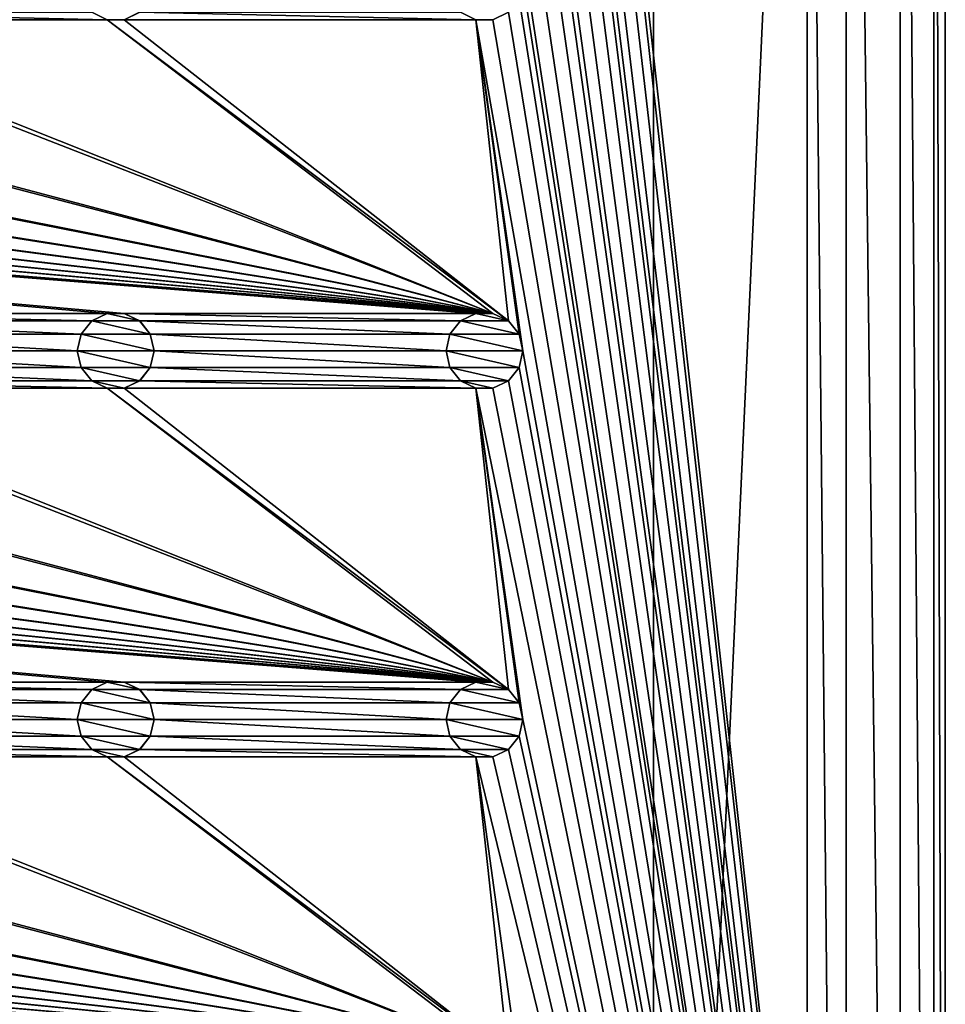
# Model space of a CAD drawing. Header units: metres. Extents: x -150 to 307, y -550 to 84.
# Tile 36 of 256: x 90 to 150, y -419 to -354. Entities that reach past the tile are written whole.
import ezdxf

# ---------------------------------------------------------------- set-up
doc = ezdxf.new("R2010")
doc.units = ezdxf.units.M
doc.layers.add('solid_26006363', color=7, linetype='CONTINUOUS')

msp = doc.modelspace()

# ---------------------------------------------------------------- linework, layer by layer
at = {"layer": 'solid_26006363'}
for points in [[(141, -291, 1203.174683), (143.555435, -543.55542, 1203.174683), (143.555435, -256.44458, 1203.174683)], [(147.053207, -538.996826, 1203.174683), (147.053207, -261.003174, 1203.174683), (143.555435, -256.44458, 1203.174683)], [(147.053207, -538.996826, 1203.174683), (143.555435, -256.44458, 1203.174683), (143.555435, -543.55542, 1203.174683)], [(149.250977, -533.690186, 1203.174683), (149.250977, -266.309784, 1203.174683), (147.053207, -261.003174, 1203.174683)], [(149.250977, -533.690186, 1203.174683), (147.053207, -261.003174, 1203.174683), (147.053207, -538.996826, 1203.174683)], [(150, -528, 1203.174683), (150, -272, 1203.174683), (149.250977, -266.309784, 1203.174683)], [(149.250977, -533.690186, 1203.174683), (150, -528, 1203.174683), (149.250977, -266.309784, 1203.174683)], [(122.5, -280, 1201.174683), (150, -272, 1201.174683), (150, -528, 1201.174683)], [(150, -528, 1203.174683), (150, -528, 1201.174683), (150, -272, 1201.174683)], [(150, -528, 1203.174683), (150, -272, 1201.174683), (150, -272, 1203.174683)], [(122.252586, -281.083038, 1201.174683), (122.5, -280, 1201.174683), (150, -528, 1201.174683)], [(121.557716, -281.954315, 1201.174683), (122.252586, -281.083038, 1201.174683), (150, -528, 1201.174683)], [(120.554741, -282.437469, 1201.174683), (121.557716, -281.954315, 1201.174683), (150, -528, 1201.174683)], [(122.5, -304, 1201.174683), (120.554741, -282.437469, 1201.174683), (150, -528, 1201.174683)], [(-131, -291, 1206.174683), (-10.275216, -388.140503, 1206.174683), (131, -291, 1206.174683)], [(131, -291, 1206.174683), (-10.275216, -388.140503, 1206.174683), (-6.515693, -385.724579, 1206.174683)], [(131, -291, 1206.174683), (-6.515693, -385.724579, 1206.174683), (-2.23084, -384.466614, 1206.174683)], [(131, -291, 1206.174683), (-2.23084, -384.466614, 1206.174683), (2.23084, -384.466614, 1206.174683)], [(131, -291, 1206.174683), (2.23084, -384.466614, 1206.174683), (6.515693, -385.724579, 1206.174683)], [(131, -291, 1206.174683), (6.515693, -385.724579, 1206.174683), (10.275216, -388.140503, 1206.174683)], [(131, -291, 1206.174683), (10.275216, -388.140503, 1206.174683), (13.202059, -391.518341, 1206.174683)], [(131, -291, 1206.174683), (13.202059, -408.481659, 1206.174683), (10.275216, -411.859497, 1206.174683)], [(131, -509, 1206.174683), (131, -291, 1206.174683), (10.275216, -411.859497, 1206.174683)], [(131, -291, 1206.174683), (13.202059, -391.518341, 1206.174683), (15.057774, -395.582275, 1206.174683)], [(131, -291, 1206.174683), (15.057774, -404.417725, 1206.174683), (13.202059, -408.481659, 1206.174683)], [(131, -291, 1206.174683), (15.057774, -395.582275, 1206.174683), (15.692883, -400, 1206.174683)], [(131, -291, 1206.174683), (15.692883, -400, 1206.174683), (15.057774, -404.417725, 1206.174683)], [(141, -291, 1203.174683), (131, -291, 1206.174683), (131, -509, 1206.174683)], [(141, -291, 1203.174683), (131, -509, 1206.174683), (141, -509, 1203.174683)], [(141, -291, 1203.174683), (141, -509, 1203.174683), (143.555435, -543.55542, 1203.174683)], [(122.252586, -305.083038, 1201.174683), (122.5, -304, 1201.174683), (150, -528, 1201.174683)], [(121.557716, -305.954315, 1201.174683), (122.252586, -305.083038, 1201.174683), (150, -528, 1201.174683)], [(120.554741, -306.437469, 1201.174683), (121.557716, -305.954315, 1201.174683), (150, -528, 1201.174683)], [(122.5, -328, 1201.174683), (120.554741, -306.437469, 1201.174683), (150, -528, 1201.174683)], [(122.252586, -329.083038, 1201.174683), (122.5, -328, 1201.174683), (150, -528, 1201.174683)], [(121.557716, -329.954315, 1201.174683), (122.252586, -329.083038, 1201.174683), (150, -528, 1201.174683)], [(120.554741, -330.437469, 1201.174683), (121.557716, -329.954315, 1201.174683), (150, -528, 1201.174683)], [(119.445259, -330.437469, 1201.174683), (120.554741, -330.437469, 1201.174683), (150, -528, 1201.174683)], [(122.5, -352, 1201.174683), (119.445259, -330.437469, 1201.174683), (150, -528, 1201.174683)], [(122.252586, -353.083038, 1201.174683), (122.5, -352, 1201.174683), (150, -528, 1201.174683)], [(121.557716, -353.954315, 1201.174683), (122.252586, -353.083038, 1201.174683), (150, -528, 1201.174683)], [(120.554741, -373.562531, 1201.174683), (-120.554741, -354.437469, 1201.174683), (-119.445259, -354.437469, 1201.174683)], [(95.445259, -373.562531, 1201.174683), (72.554741, -373.562531, 1201.174683), (-120.554741, -354.437469, 1201.174683)], [(96.554741, -373.562531, 1201.174683), (95.445259, -373.562531, 1201.174683), (-120.554741, -354.437469, 1201.174683)], [(119.445259, -373.562531, 1201.174683), (96.554741, -373.562531, 1201.174683), (-120.554741, -354.437469, 1201.174683)], [(120.554741, -373.562531, 1201.174683), (119.445259, -373.562531, 1201.174683), (-120.554741, -354.437469, 1201.174683)], [(120.554741, -373.562531, 1201.174683), (-119.445259, -354.437469, 1201.174683), (-96.554741, -354.437469, 1201.174683)], [(120.554741, -373.562531, 1201.174683), (-96.554741, -354.437469, 1201.174683), (-95.445259, -354.437469, 1201.174683)], [(120.554741, -373.562531, 1201.174683), (-95.445259, -354.437469, 1201.174683), (-72.554741, -354.437469, 1201.174683)], [(120.554741, -373.562531, 1201.174683), (-72.554741, -354.437469, 1201.174683), (-71.445259, -354.437469, 1201.174683)], [(120.554741, -373.562531, 1201.174683), (-71.445259, -354.437469, 1201.174683), (-48.554741, -354.437469, 1201.174683)], [(120.554741, -373.562531, 1201.174683), (-48.554741, -354.437469, 1201.174683), (-47.445259, -354.437469, 1201.174683)], [(120.554741, -373.562531, 1201.174683), (-47.445259, -354.437469, 1201.174683), (-24.554741, -354.437469, 1201.174683)], [(120.554741, -373.562531, 1201.174683), (-24.554741, -354.437469, 1201.174683), (-23.445259, -354.437469, 1201.174683)], [(120.554741, -373.562531, 1201.174683), (-23.445259, -354.437469, 1201.174683), (-0.554741, -354.437469, 1201.174683)], [(120.554741, -373.562531, 1201.174683), (-0.554741, -354.437469, 1201.174683), (0.554741, -354.437469, 1201.174683)], [(120.554741, -373.562531, 1201.174683), (0.554741, -354.437469, 1201.174683), (23.445259, -354.437469, 1201.174683)], [(120.554741, -373.562531, 1201.174683), (23.445259, -354.437469, 1201.174683), (24.554741, -354.437469, 1201.174683)], [(120.554741, -373.562531, 1201.174683), (24.554741, -354.437469, 1201.174683), (47.445259, -354.437469, 1201.174683)], [(120.554741, -373.562531, 1201.174683), (47.445259, -354.437469, 1201.174683), (48.554741, -354.437469, 1201.174683)], [(120.554741, -373.562531, 1201.174683), (48.554741, -354.437469, 1201.174683), (71.445259, -354.437469, 1201.174683)], [(120.554741, -373.562531, 1201.174683), (71.445259, -354.437469, 1201.174683), (72.554741, -354.437469, 1201.174683)], [(95.445259, -354.437469, 1201.174683), (72.554741, -354.437469, 1201.174683), (73.557716, -353.954315, 1201.174683)], [(120.554741, -373.562531, 1201.174683), (72.554741, -354.437469, 1201.174683), (95.445259, -354.437469, 1201.174683)], [(94.442284, -353.954315, 1201.174683), (95.445259, -354.437469, 1201.174683), (73.557716, -353.954315, 1201.174683)], [(95.443115, -354.435822, 1198.674683), (95.445259, -354.437469, 1201.174683), (94.442284, -353.954315, 1201.174683)], [(96.556885, -354.435822, 1198.674683), (95.445259, -354.437469, 1201.174683), (95.443115, -354.435822, 1198.674683)], [(96.556885, -354.435822, 1198.674683), (96.554741, -354.437469, 1201.174683), (95.445259, -354.437469, 1201.174683)], [(121.557716, -374.045685, 1201.174683), (95.445259, -354.437469, 1201.174683), (96.554741, -354.437469, 1201.174683)], [(121.557716, -374.045685, 1201.174683), (120.554741, -373.562531, 1201.174683), (95.445259, -354.437469, 1201.174683)], [(97.559898, -353.952484, 1198.674683), (97.557716, -353.954315, 1201.174683), (96.554741, -354.437469, 1201.174683)], [(97.559898, -353.952484, 1198.674683), (96.554741, -354.437469, 1201.174683), (96.556885, -354.435822, 1198.674683)], [(119.445259, -354.437469, 1201.174683), (96.554741, -354.437469, 1201.174683), (97.557716, -353.954315, 1201.174683)], [(121.557716, -374.045685, 1201.174683), (96.554741, -354.437469, 1201.174683), (119.445259, -354.437469, 1201.174683)], [(118.442284, -353.954315, 1201.174683), (119.445259, -354.437469, 1201.174683), (97.557716, -353.954315, 1201.174683)], [(119.443115, -354.435822, 1198.674683), (119.445259, -354.437469, 1201.174683), (118.442284, -353.954315, 1201.174683)], [(120.556885, -354.435822, 1198.674683), (119.445259, -354.437469, 1201.174683), (119.443115, -354.435822, 1198.674683)], [(120.556885, -354.435822, 1198.674683), (120.554741, -354.437469, 1201.174683), (119.445259, -354.437469, 1201.174683)], [(119.445259, -354.437469, 1201.174683), (120.554741, -354.437469, 1201.174683), (150, -528, 1201.174683)], [(122.5, -376, 1201.174683), (119.445259, -354.437469, 1201.174683), (150, -528, 1201.174683)], [(122.252586, -374.916962, 1201.174683), (119.445259, -354.437469, 1201.174683), (122.5, -376, 1201.174683)], [(122.252586, -374.916962, 1201.174683), (121.557716, -374.045685, 1201.174683), (119.445259, -354.437469, 1201.174683)], [(121.559898, -353.952484, 1198.674683), (121.557716, -353.954315, 1201.174683), (120.554741, -354.437469, 1201.174683)], [(121.559898, -353.952484, 1198.674683), (120.554741, -354.437469, 1201.174683), (120.556885, -354.435822, 1198.674683)], [(120.554741, -354.437469, 1201.174683), (121.557716, -353.954315, 1201.174683), (150, -528, 1201.174683)], [(94.442284, -374.045685, 1201.174683), (73.557716, -374.045685, 1201.174683), (72.554741, -373.562531, 1201.174683)], [(95.445259, -373.562531, 1201.174683), (94.442284, -374.045685, 1201.174683), (72.554741, -373.562531, 1201.174683)], [(94.440102, -374.047516, 1198.674683), (94.442284, -374.045685, 1201.174683), (95.445259, -373.562531, 1201.174683)], [(94.440102, -374.047516, 1198.674683), (95.445259, -373.562531, 1201.174683), (95.443115, -373.564178, 1198.674683)], [(94.440102, -374.047516, 1198.674683), (95.443115, -373.564178, 1198.674683), (97.559898, -374.047516, 1198.674683)], [(95.443115, -373.564178, 1198.674683), (95.445259, -373.562531, 1201.174683), (96.554741, -373.562531, 1201.174683)], [(95.443115, -373.564178, 1198.674683), (96.554741, -373.562531, 1201.174683), (96.556885, -373.564178, 1198.674683)], [(95.443115, -373.564178, 1198.674683), (96.556885, -373.564178, 1198.674683), (97.559898, -374.047516, 1198.674683)], [(118.442284, -374.045685, 1201.174683), (97.557716, -374.045685, 1201.174683), (96.554741, -373.562531, 1201.174683)], [(96.556885, -373.564178, 1198.674683), (96.554741, -373.562531, 1201.174683), (97.557716, -374.045685, 1201.174683)], [(119.445259, -373.562531, 1201.174683), (118.442284, -374.045685, 1201.174683), (96.554741, -373.562531, 1201.174683)], [(96.556885, -373.564178, 1198.674683), (97.557716, -374.045685, 1201.174683), (97.559898, -374.047516, 1198.674683)], [(118.440102, -374.047516, 1198.674683), (118.442284, -374.045685, 1201.174683), (119.445259, -373.562531, 1201.174683)], [(118.440102, -374.047516, 1198.674683), (119.445259, -373.562531, 1201.174683), (119.443115, -373.564178, 1198.674683)], [(118.440102, -374.047516, 1198.674683), (119.443115, -373.564178, 1198.674683), (121.559898, -374.047516, 1198.674683)], [(119.443115, -373.564178, 1198.674683), (119.445259, -373.562531, 1201.174683), (120.554741, -373.562531, 1201.174683)], [(119.443115, -373.564178, 1198.674683), (120.554741, -373.562531, 1201.174683), (120.556885, -373.564178, 1198.674683)], [(119.443115, -373.564178, 1198.674683), (120.556885, -373.564178, 1198.674683), (121.559898, -374.047516, 1198.674683)], [(120.556885, -373.564178, 1198.674683), (120.554741, -373.562531, 1201.174683), (121.557716, -374.045685, 1201.174683)], [(120.556885, -373.564178, 1198.674683), (121.557716, -374.045685, 1201.174683), (121.559898, -374.047516, 1198.674683)], [(93.747414, -374.916962, 1201.174683), (74.252586, -374.916962, 1201.174683), (73.557716, -374.045685, 1201.174683)], [(94.442284, -374.045685, 1201.174683), (93.747414, -374.916962, 1201.174683), (73.557716, -374.045685, 1201.174683)], [(93.74691, -374.917419, 1198.674683), (93.747414, -374.916962, 1201.174683), (94.442284, -374.045685, 1201.174683)], [(93.74691, -374.917419, 1198.674683), (94.442284, -374.045685, 1201.174683), (94.440102, -374.047516, 1198.674683)], [(93.74691, -374.917419, 1198.674683), (94.440102, -374.047516, 1198.674683), (98.25309, -374.917419, 1198.674683)], [(94.440102, -374.047516, 1198.674683), (97.559898, -374.047516, 1198.674683), (98.25309, -374.917419, 1198.674683)], [(117.747414, -374.916962, 1201.174683), (98.252586, -374.916962, 1201.174683), (97.557716, -374.045685, 1201.174683)], [(97.559898, -374.047516, 1198.674683), (97.557716, -374.045685, 1201.174683), (98.252586, -374.916962, 1201.174683)], [(118.442284, -374.045685, 1201.174683), (117.747414, -374.916962, 1201.174683), (97.557716, -374.045685, 1201.174683)], [(97.559898, -374.047516, 1198.674683), (98.252586, -374.916962, 1201.174683), (98.25309, -374.917419, 1198.674683)], [(117.74691, -374.917419, 1198.674683), (117.747414, -374.916962, 1201.174683), (118.442284, -374.045685, 1201.174683)], [(117.74691, -374.917419, 1198.674683), (118.442284, -374.045685, 1201.174683), (118.440102, -374.047516, 1198.674683)], [(117.74691, -374.917419, 1198.674683), (118.440102, -374.047516, 1198.674683), (122.25309, -374.917419, 1198.674683)], [(118.440102, -374.047516, 1198.674683), (121.559898, -374.047516, 1198.674683), (122.25309, -374.917419, 1198.674683)], [(121.559898, -374.047516, 1198.674683), (121.557716, -374.045685, 1201.174683), (122.252586, -374.916962, 1201.174683)], [(121.559898, -374.047516, 1198.674683), (122.252586, -374.916962, 1201.174683), (122.25309, -374.917419, 1198.674683)], [(93.5, -376, 1201.174683), (74.5, -376, 1201.174683), (74.252586, -374.916962, 1201.174683)], [(93.747414, -374.916962, 1201.174683), (93.5, -376, 1201.174683), (74.252586, -374.916962, 1201.174683)], [(93.5, -376, 1198.674683), (93.5, -376, 1201.174683), (93.747414, -374.916962, 1201.174683)], [(93.5, -376, 1198.674683), (93.747414, -374.916962, 1201.174683), (93.74691, -374.917419, 1198.674683)], [(93.5, -376, 1198.674683), (93.74691, -374.917419, 1198.674683), (98.5, -376, 1198.674683)], [(93.74691, -374.917419, 1198.674683), (98.25309, -374.917419, 1198.674683), (98.5, -376, 1198.674683)], [(117.5, -376, 1201.174683), (98.5, -376, 1201.174683), (98.252586, -374.916962, 1201.174683)], [(98.25309, -374.917419, 1198.674683), (98.252586, -374.916962, 1201.174683), (98.5, -376, 1201.174683)], [(117.747414, -374.916962, 1201.174683), (117.5, -376, 1201.174683), (98.252586, -374.916962, 1201.174683)], [(98.25309, -374.917419, 1198.674683), (98.5, -376, 1201.174683), (98.5, -376, 1198.674683)], [(117.5, -376, 1198.674683), (117.5, -376, 1201.174683), (117.747414, -374.916962, 1201.174683)], [(117.5, -376, 1198.674683), (117.747414, -374.916962, 1201.174683), (117.74691, -374.917419, 1198.674683)], [(117.5, -376, 1198.674683), (117.74691, -374.917419, 1198.674683), (122.5, -376, 1198.674683)], [(117.74691, -374.917419, 1198.674683), (122.25309, -374.917419, 1198.674683), (122.5, -376, 1198.674683)], [(122.25309, -374.917419, 1198.674683), (122.252586, -374.916962, 1201.174683), (122.5, -376, 1201.174683)], [(122.25309, -374.917419, 1198.674683), (122.5, -376, 1201.174683), (122.5, -376, 1198.674683)], [(93.747414, -377.083038, 1201.174683), (74.252586, -377.083038, 1201.174683), (74.5, -376, 1201.174683)], [(93.5, -376, 1201.174683), (93.747414, -377.083038, 1201.174683), (74.5, -376, 1201.174683)], [(93.74691, -377.082581, 1198.674683), (93.747414, -377.083038, 1201.174683), (93.5, -376, 1201.174683)], [(93.74691, -377.082581, 1198.674683), (93.5, -376, 1201.174683), (93.5, -376, 1198.674683)], [(98.25309, -377.082581, 1198.674683), (93.5, -376, 1198.674683), (98.5, -376, 1198.674683)], [(98.25309, -377.082581, 1198.674683), (93.74691, -377.082581, 1198.674683), (93.5, -376, 1198.674683)], [(117.747414, -377.083038, 1201.174683), (98.252586, -377.083038, 1201.174683), (98.5, -376, 1201.174683)], [(98.5, -376, 1198.674683), (98.5, -376, 1201.174683), (98.252586, -377.083038, 1201.174683)], [(98.25309, -377.082581, 1198.674683), (98.5, -376, 1198.674683), (98.252586, -377.083038, 1201.174683)], [(117.5, -376, 1201.174683), (117.747414, -377.083038, 1201.174683), (98.5, -376, 1201.174683)], [(117.74691, -377.082581, 1198.674683), (117.747414, -377.083038, 1201.174683), (117.5, -376, 1201.174683)], [(117.74691, -377.082581, 1198.674683), (117.5, -376, 1201.174683), (117.5, -376, 1198.674683)], [(122.25309, -377.082581, 1198.674683), (117.5, -376, 1198.674683), (122.5, -376, 1198.674683)], [(122.25309, -377.082581, 1198.674683), (117.74691, -377.082581, 1198.674683), (117.5, -376, 1198.674683)], [(122.252586, -377.083038, 1201.174683), (122.5, -376, 1201.174683), (150, -528, 1201.174683)], [(122.5, -376, 1198.674683), (122.5, -376, 1201.174683), (122.252586, -377.083038, 1201.174683)], [(122.25309, -377.082581, 1198.674683), (122.5, -376, 1198.674683), (122.252586, -377.083038, 1201.174683)], [(94.442284, -377.954315, 1201.174683), (73.557716, -377.954315, 1201.174683), (74.252586, -377.083038, 1201.174683)], [(93.747414, -377.083038, 1201.174683), (94.442284, -377.954315, 1201.174683), (74.252586, -377.083038, 1201.174683)], [(94.440102, -377.952484, 1198.674683), (93.747414, -377.083038, 1201.174683), (93.74691, -377.082581, 1198.674683)], [(97.559898, -377.952484, 1198.674683), (94.440102, -377.952484, 1198.674683), (93.74691, -377.082581, 1198.674683)], [(98.25309, -377.082581, 1198.674683), (97.559898, -377.952484, 1198.674683), (93.74691, -377.082581, 1198.674683)], [(94.440102, -377.952484, 1198.674683), (94.442284, -377.954315, 1201.174683), (93.747414, -377.083038, 1201.174683)], [(98.25309, -377.082581, 1198.674683), (98.252586, -377.083038, 1201.174683), (97.557716, -377.954315, 1201.174683)], [(98.25309, -377.082581, 1198.674683), (97.557716, -377.954315, 1201.174683), (97.559898, -377.952484, 1198.674683)], [(118.442284, -377.954315, 1201.174683), (97.557716, -377.954315, 1201.174683), (98.252586, -377.083038, 1201.174683)], [(117.747414, -377.083038, 1201.174683), (118.442284, -377.954315, 1201.174683), (98.252586, -377.083038, 1201.174683)], [(118.440102, -377.952484, 1198.674683), (117.747414, -377.083038, 1201.174683), (117.74691, -377.082581, 1198.674683)], [(121.559898, -377.952484, 1198.674683), (118.440102, -377.952484, 1198.674683), (117.74691, -377.082581, 1198.674683)], [(122.25309, -377.082581, 1198.674683), (121.559898, -377.952484, 1198.674683), (117.74691, -377.082581, 1198.674683)], [(118.440102, -377.952484, 1198.674683), (118.442284, -377.954315, 1201.174683), (117.747414, -377.083038, 1201.174683)], [(122.25309, -377.082581, 1198.674683), (122.252586, -377.083038, 1201.174683), (121.557716, -377.954315, 1201.174683)], [(122.25309, -377.082581, 1198.674683), (121.557716, -377.954315, 1201.174683), (121.559898, -377.952484, 1198.674683)], [(121.557716, -377.954315, 1201.174683), (122.252586, -377.083038, 1201.174683), (150, -528, 1201.174683)], [(95.445259, -378.437469, 1201.174683), (72.554741, -378.437469, 1201.174683), (73.557716, -377.954315, 1201.174683)], [(94.442284, -377.954315, 1201.174683), (95.445259, -378.437469, 1201.174683), (73.557716, -377.954315, 1201.174683)], [(95.443115, -378.435822, 1198.674683), (94.442284, -377.954315, 1201.174683), (94.440102, -377.952484, 1198.674683)], [(96.556885, -378.435822, 1198.674683), (95.443115, -378.435822, 1198.674683), (94.440102, -377.952484, 1198.674683)], [(97.559898, -377.952484, 1198.674683), (96.556885, -378.435822, 1198.674683), (94.440102, -377.952484, 1198.674683)], [(95.443115, -378.435822, 1198.674683), (95.445259, -378.437469, 1201.174683), (94.442284, -377.954315, 1201.174683)], [(97.559898, -377.952484, 1198.674683), (97.557716, -377.954315, 1201.174683), (96.554741, -378.437469, 1201.174683)], [(97.559898, -377.952484, 1198.674683), (96.554741, -378.437469, 1201.174683), (96.556885, -378.435822, 1198.674683)], [(119.445259, -378.437469, 1201.174683), (96.554741, -378.437469, 1201.174683), (97.557716, -377.954315, 1201.174683)], [(118.442284, -377.954315, 1201.174683), (119.445259, -378.437469, 1201.174683), (97.557716, -377.954315, 1201.174683)], [(119.443115, -378.435822, 1198.674683), (118.442284, -377.954315, 1201.174683), (118.440102, -377.952484, 1198.674683)], [(120.556885, -378.435822, 1198.674683), (119.443115, -378.435822, 1198.674683), (118.440102, -377.952484, 1198.674683)], [(121.559898, -377.952484, 1198.674683), (120.556885, -378.435822, 1198.674683), (118.440102, -377.952484, 1198.674683)], [(119.443115, -378.435822, 1198.674683), (119.445259, -378.437469, 1201.174683), (118.442284, -377.954315, 1201.174683)], [(121.559898, -377.952484, 1198.674683), (121.557716, -377.954315, 1201.174683), (120.554741, -378.437469, 1201.174683)], [(121.559898, -377.952484, 1198.674683), (120.554741, -378.437469, 1201.174683), (120.556885, -378.435822, 1198.674683)], [(120.554741, -378.437469, 1201.174683), (121.557716, -377.954315, 1201.174683), (150, -528, 1201.174683)], [(120.554741, -397.562531, 1201.174683), (-120.554741, -378.437469, 1201.174683), (-119.445259, -378.437469, 1201.174683)], [(95.445259, -397.562531, 1201.174683), (72.554741, -397.562531, 1201.174683), (-120.554741, -378.437469, 1201.174683)], [(96.554741, -397.562531, 1201.174683), (95.445259, -397.562531, 1201.174683), (-120.554741, -378.437469, 1201.174683)], [(119.445259, -397.562531, 1201.174683), (96.554741, -397.562531, 1201.174683), (-120.554741, -378.437469, 1201.174683)], [(120.554741, -397.562531, 1201.174683), (119.445259, -397.562531, 1201.174683), (-120.554741, -378.437469, 1201.174683)], [(120.554741, -397.562531, 1201.174683), (-119.445259, -378.437469, 1201.174683), (-96.554741, -378.437469, 1201.174683)], [(120.554741, -397.562531, 1201.174683), (-96.554741, -378.437469, 1201.174683), (-95.445259, -378.437469, 1201.174683)], [(120.554741, -397.562531, 1201.174683), (-95.445259, -378.437469, 1201.174683), (-72.554741, -378.437469, 1201.174683)], [(120.554741, -397.562531, 1201.174683), (-72.554741, -378.437469, 1201.174683), (-71.445259, -378.437469, 1201.174683)], [(120.554741, -397.562531, 1201.174683), (-71.445259, -378.437469, 1201.174683), (-48.554741, -378.437469, 1201.174683)], [(120.554741, -397.562531, 1201.174683), (-48.554741, -378.437469, 1201.174683), (-47.445259, -378.437469, 1201.174683)], [(120.554741, -397.562531, 1201.174683), (-47.445259, -378.437469, 1201.174683), (-24.554741, -378.437469, 1201.174683)], [(120.554741, -397.562531, 1201.174683), (-24.554741, -378.437469, 1201.174683), (-23.445259, -378.437469, 1201.174683)], [(120.554741, -397.562531, 1201.174683), (-23.445259, -378.437469, 1201.174683), (-0.554741, -378.437469, 1201.174683)], [(120.554741, -397.562531, 1201.174683), (-0.554741, -378.437469, 1201.174683), (0.554741, -378.437469, 1201.174683)], [(120.554741, -397.562531, 1201.174683), (0.554741, -378.437469, 1201.174683), (23.445259, -378.437469, 1201.174683)], [(120.554741, -397.562531, 1201.174683), (23.445259, -378.437469, 1201.174683), (24.554741, -378.437469, 1201.174683)], [(120.554741, -397.562531, 1201.174683), (24.554741, -378.437469, 1201.174683), (47.445259, -378.437469, 1201.174683)], [(120.554741, -397.562531, 1201.174683), (47.445259, -378.437469, 1201.174683), (48.554741, -378.437469, 1201.174683)], [(120.554741, -397.562531, 1201.174683), (48.554741, -378.437469, 1201.174683), (71.445259, -378.437469, 1201.174683)], [(120.554741, -397.562531, 1201.174683), (71.445259, -378.437469, 1201.174683), (72.554741, -378.437469, 1201.174683)], [(120.554741, -397.562531, 1201.174683), (72.554741, -378.437469, 1201.174683), (95.445259, -378.437469, 1201.174683)], [(96.556885, -378.435822, 1198.674683), (95.445259, -378.437469, 1201.174683), (95.443115, -378.435822, 1198.674683)], [(96.556885, -378.435822, 1198.674683), (96.554741, -378.437469, 1201.174683), (95.445259, -378.437469, 1201.174683)], [(121.557716, -398.045685, 1201.174683), (95.445259, -378.437469, 1201.174683), (96.554741, -378.437469, 1201.174683)], [(121.557716, -398.045685, 1201.174683), (120.554741, -397.562531, 1201.174683), (95.445259, -378.437469, 1201.174683)], [(121.557716, -398.045685, 1201.174683), (96.554741, -378.437469, 1201.174683), (119.445259, -378.437469, 1201.174683)], [(120.556885, -378.435822, 1198.674683), (119.445259, -378.437469, 1201.174683), (119.443115, -378.435822, 1198.674683)], [(120.556885, -378.435822, 1198.674683), (120.554741, -378.437469, 1201.174683), (119.445259, -378.437469, 1201.174683)], [(119.445259, -378.437469, 1201.174683), (120.554741, -378.437469, 1201.174683), (150, -528, 1201.174683)], [(122.5, -400, 1201.174683), (119.445259, -378.437469, 1201.174683), (150, -528, 1201.174683)], [(122.252586, -398.916962, 1201.174683), (119.445259, -378.437469, 1201.174683), (122.5, -400, 1201.174683)], [(122.252586, -398.916962, 1201.174683), (121.557716, -398.045685, 1201.174683), (119.445259, -378.437469, 1201.174683)], [(94.442284, -398.045685, 1201.174683), (73.557716, -398.045685, 1201.174683), (72.554741, -397.562531, 1201.174683)], [(95.445259, -397.562531, 1201.174683), (94.442284, -398.045685, 1201.174683), (72.554741, -397.562531, 1201.174683)], [(93.747414, -398.916962, 1201.174683), (74.252586, -398.916962, 1201.174683), (73.557716, -398.045685, 1201.174683)], [(94.442284, -398.045685, 1201.174683), (93.747414, -398.916962, 1201.174683), (73.557716, -398.045685, 1201.174683)], [(93.74691, -398.917419, 1198.674683), (93.747414, -398.916962, 1201.174683), (94.442284, -398.045685, 1201.174683)], [(93.74691, -398.917419, 1198.674683), (94.442284, -398.045685, 1201.174683), (94.440102, -398.047516, 1198.674683)], [(93.74691, -398.917419, 1198.674683), (94.440102, -398.047516, 1198.674683), (98.25309, -398.917419, 1198.674683)], [(94.440102, -398.047516, 1198.674683), (94.442284, -398.045685, 1201.174683), (95.445259, -397.562531, 1201.174683)], [(94.440102, -398.047516, 1198.674683), (95.445259, -397.562531, 1201.174683), (95.443115, -397.564178, 1198.674683)], [(94.440102, -398.047516, 1198.674683), (95.443115, -397.564178, 1198.674683), (97.559898, -398.047516, 1198.674683)], [(94.440102, -398.047516, 1198.674683), (97.559898, -398.047516, 1198.674683), (98.25309, -398.917419, 1198.674683)], [(95.443115, -397.564178, 1198.674683), (95.445259, -397.562531, 1201.174683), (96.554741, -397.562531, 1201.174683)], [(95.443115, -397.564178, 1198.674683), (96.554741, -397.562531, 1201.174683), (96.556885, -397.564178, 1198.674683)], [(95.443115, -397.564178, 1198.674683), (96.556885, -397.564178, 1198.674683), (97.559898, -398.047516, 1198.674683)], [(118.442284, -398.045685, 1201.174683), (97.557716, -398.045685, 1201.174683), (96.554741, -397.562531, 1201.174683)], [(96.556885, -397.564178, 1198.674683), (96.554741, -397.562531, 1201.174683), (97.557716, -398.045685, 1201.174683)], [(119.445259, -397.562531, 1201.174683), (118.442284, -398.045685, 1201.174683), (96.554741, -397.562531, 1201.174683)], [(96.556885, -397.564178, 1198.674683), (97.557716, -398.045685, 1201.174683), (97.559898, -398.047516, 1198.674683)], [(117.747414, -398.916962, 1201.174683), (98.252586, -398.916962, 1201.174683), (97.557716, -398.045685, 1201.174683)], [(97.559898, -398.047516, 1198.674683), (97.557716, -398.045685, 1201.174683), (98.252586, -398.916962, 1201.174683)], [(118.442284, -398.045685, 1201.174683), (117.747414, -398.916962, 1201.174683), (97.557716, -398.045685, 1201.174683)], [(97.559898, -398.047516, 1198.674683), (98.252586, -398.916962, 1201.174683), (98.25309, -398.917419, 1198.674683)], [(117.74691, -398.917419, 1198.674683), (117.747414, -398.916962, 1201.174683), (118.442284, -398.045685, 1201.174683)], [(117.74691, -398.917419, 1198.674683), (118.442284, -398.045685, 1201.174683), (118.440102, -398.047516, 1198.674683)], [(117.74691, -398.917419, 1198.674683), (118.440102, -398.047516, 1198.674683), (122.25309, -398.917419, 1198.674683)], [(118.440102, -398.047516, 1198.674683), (118.442284, -398.045685, 1201.174683), (119.445259, -397.562531, 1201.174683)], [(118.440102, -398.047516, 1198.674683), (119.445259, -397.562531, 1201.174683), (119.443115, -397.564178, 1198.674683)], [(118.440102, -398.047516, 1198.674683), (119.443115, -397.564178, 1198.674683), (121.559898, -398.047516, 1198.674683)], [(118.440102, -398.047516, 1198.674683), (121.559898, -398.047516, 1198.674683), (122.25309, -398.917419, 1198.674683)], [(119.443115, -397.564178, 1198.674683), (119.445259, -397.562531, 1201.174683), (120.554741, -397.562531, 1201.174683)], [(119.443115, -397.564178, 1198.674683), (120.554741, -397.562531, 1201.174683), (120.556885, -397.564178, 1198.674683)], [(119.443115, -397.564178, 1198.674683), (120.556885, -397.564178, 1198.674683), (121.559898, -398.047516, 1198.674683)], [(120.556885, -397.564178, 1198.674683), (120.554741, -397.562531, 1201.174683), (121.557716, -398.045685, 1201.174683)], [(120.556885, -397.564178, 1198.674683), (121.557716, -398.045685, 1201.174683), (121.559898, -398.047516, 1198.674683)], [(121.559898, -398.047516, 1198.674683), (121.557716, -398.045685, 1201.174683), (122.252586, -398.916962, 1201.174683)], [(121.559898, -398.047516, 1198.674683), (122.252586, -398.916962, 1201.174683), (122.25309, -398.917419, 1198.674683)], [(93.5, -400, 1201.174683), (74.5, -400, 1201.174683), (74.252586, -398.916962, 1201.174683)], [(93.747414, -398.916962, 1201.174683), (93.5, -400, 1201.174683), (74.252586, -398.916962, 1201.174683)], [(93.5, -400, 1198.674683), (93.5, -400, 1201.174683), (93.747414, -398.916962, 1201.174683)], [(93.5, -400, 1198.674683), (93.747414, -398.916962, 1201.174683), (93.74691, -398.917419, 1198.674683)], [(93.5, -400, 1198.674683), (93.74691, -398.917419, 1198.674683), (98.5, -400, 1198.674683)], [(93.74691, -398.917419, 1198.674683), (98.25309, -398.917419, 1198.674683), (98.5, -400, 1198.674683)], [(117.5, -400, 1201.174683), (98.5, -400, 1201.174683), (98.252586, -398.916962, 1201.174683)], [(98.25309, -398.917419, 1198.674683), (98.252586, -398.916962, 1201.174683), (98.5, -400, 1201.174683)], [(117.747414, -398.916962, 1201.174683), (117.5, -400, 1201.174683), (98.252586, -398.916962, 1201.174683)], [(98.25309, -398.917419, 1198.674683), (98.5, -400, 1201.174683), (98.5, -400, 1198.674683)], [(117.5, -400, 1198.674683), (117.5, -400, 1201.174683), (117.747414, -398.916962, 1201.174683)], [(117.5, -400, 1198.674683), (117.747414, -398.916962, 1201.174683), (117.74691, -398.917419, 1198.674683)], [(117.5, -400, 1198.674683), (117.74691, -398.917419, 1198.674683), (122.5, -400, 1198.674683)], [(117.74691, -398.917419, 1198.674683), (122.25309, -398.917419, 1198.674683), (122.5, -400, 1198.674683)], [(122.25309, -398.917419, 1198.674683), (122.252586, -398.916962, 1201.174683), (122.5, -400, 1201.174683)], [(122.25309, -398.917419, 1198.674683), (122.5, -400, 1201.174683), (122.5, -400, 1198.674683)], [(93.747414, -401.083038, 1201.174683), (74.252586, -401.083038, 1201.174683), (74.5, -400, 1201.174683)], [(93.5, -400, 1201.174683), (93.747414, -401.083038, 1201.174683), (74.5, -400, 1201.174683)], [(93.74691, -401.082581, 1198.674683), (93.747414, -401.083038, 1201.174683), (93.5, -400, 1201.174683)], [(93.74691, -401.082581, 1198.674683), (93.5, -400, 1201.174683), (93.5, -400, 1198.674683)], [(98.25309, -401.082581, 1198.674683), (93.5, -400, 1198.674683), (98.5, -400, 1198.674683)], [(98.25309, -401.082581, 1198.674683), (93.74691, -401.082581, 1198.674683), (93.5, -400, 1198.674683)], [(117.747414, -401.083038, 1201.174683), (98.252586, -401.083038, 1201.174683), (98.5, -400, 1201.174683)], [(98.5, -400, 1198.674683), (98.5, -400, 1201.174683), (98.252586, -401.083038, 1201.174683)], [(98.25309, -401.082581, 1198.674683), (98.5, -400, 1198.674683), (98.252586, -401.083038, 1201.174683)], [(117.5, -400, 1201.174683), (117.747414, -401.083038, 1201.174683), (98.5, -400, 1201.174683)], [(117.74691, -401.082581, 1198.674683), (117.747414, -401.083038, 1201.174683), (117.5, -400, 1201.174683)], [(117.74691, -401.082581, 1198.674683), (117.5, -400, 1201.174683), (117.5, -400, 1198.674683)], [(122.25309, -401.082581, 1198.674683), (117.5, -400, 1198.674683), (122.5, -400, 1198.674683)], [(122.25309, -401.082581, 1198.674683), (117.74691, -401.082581, 1198.674683), (117.5, -400, 1198.674683)], [(122.252586, -401.083038, 1201.174683), (122.5, -400, 1201.174683), (150, -528, 1201.174683)], [(122.5, -400, 1198.674683), (122.5, -400, 1201.174683), (122.252586, -401.083038, 1201.174683)], [(122.25309, -401.082581, 1198.674683), (122.5, -400, 1198.674683), (122.252586, -401.083038, 1201.174683)], [(94.442284, -401.954315, 1201.174683), (73.557716, -401.954315, 1201.174683), (74.252586, -401.083038, 1201.174683)], [(93.747414, -401.083038, 1201.174683), (94.442284, -401.954315, 1201.174683), (74.252586, -401.083038, 1201.174683)], [(94.440102, -401.952484, 1198.674683), (93.747414, -401.083038, 1201.174683), (93.74691, -401.082581, 1198.674683)], [(97.559898, -401.952484, 1198.674683), (94.440102, -401.952484, 1198.674683), (93.74691, -401.082581, 1198.674683)], [(98.25309, -401.082581, 1198.674683), (97.559898, -401.952484, 1198.674683), (93.74691, -401.082581, 1198.674683)], [(94.440102, -401.952484, 1198.674683), (94.442284, -401.954315, 1201.174683), (93.747414, -401.083038, 1201.174683)], [(98.25309, -401.082581, 1198.674683), (98.252586, -401.083038, 1201.174683), (97.557716, -401.954315, 1201.174683)], [(98.25309, -401.082581, 1198.674683), (97.557716, -401.954315, 1201.174683), (97.559898, -401.952484, 1198.674683)], [(118.442284, -401.954315, 1201.174683), (97.557716, -401.954315, 1201.174683), (98.252586, -401.083038, 1201.174683)], [(117.747414, -401.083038, 1201.174683), (118.442284, -401.954315, 1201.174683), (98.252586, -401.083038, 1201.174683)], [(118.440102, -401.952484, 1198.674683), (117.747414, -401.083038, 1201.174683), (117.74691, -401.082581, 1198.674683)], [(121.559898, -401.952484, 1198.674683), (118.440102, -401.952484, 1198.674683), (117.74691, -401.082581, 1198.674683)], [(122.25309, -401.082581, 1198.674683), (121.559898, -401.952484, 1198.674683), (117.74691, -401.082581, 1198.674683)], [(118.440102, -401.952484, 1198.674683), (118.442284, -401.954315, 1201.174683), (117.747414, -401.083038, 1201.174683)], [(122.25309, -401.082581, 1198.674683), (122.252586, -401.083038, 1201.174683), (121.557716, -401.954315, 1201.174683)], [(122.25309, -401.082581, 1198.674683), (121.557716, -401.954315, 1201.174683), (121.559898, -401.952484, 1198.674683)], [(121.557716, -401.954315, 1201.174683), (122.252586, -401.083038, 1201.174683), (150, -528, 1201.174683)], [(95.445259, -402.437469, 1201.174683), (72.554741, -402.437469, 1201.174683), (73.557716, -401.954315, 1201.174683)], [(94.442284, -401.954315, 1201.174683), (95.445259, -402.437469, 1201.174683), (73.557716, -401.954315, 1201.174683)], [(95.443115, -402.435822, 1198.674683), (94.442284, -401.954315, 1201.174683), (94.440102, -401.952484, 1198.674683)], [(96.556885, -402.435822, 1198.674683), (95.443115, -402.435822, 1198.674683), (94.440102, -401.952484, 1198.674683)], [(97.559898, -401.952484, 1198.674683), (96.556885, -402.435822, 1198.674683), (94.440102, -401.952484, 1198.674683)], [(95.443115, -402.435822, 1198.674683), (95.445259, -402.437469, 1201.174683), (94.442284, -401.954315, 1201.174683)], [(97.559898, -401.952484, 1198.674683), (97.557716, -401.954315, 1201.174683), (96.554741, -402.437469, 1201.174683)], [(97.559898, -401.952484, 1198.674683), (96.554741, -402.437469, 1201.174683), (96.556885, -402.435822, 1198.674683)], [(119.445259, -402.437469, 1201.174683), (96.554741, -402.437469, 1201.174683), (97.557716, -401.954315, 1201.174683)], [(118.442284, -401.954315, 1201.174683), (119.445259, -402.437469, 1201.174683), (97.557716, -401.954315, 1201.174683)], [(119.443115, -402.435822, 1198.674683), (118.442284, -401.954315, 1201.174683), (118.440102, -401.952484, 1198.674683)], [(120.556885, -402.435822, 1198.674683), (119.443115, -402.435822, 1198.674683), (118.440102, -401.952484, 1198.674683)], [(121.559898, -401.952484, 1198.674683), (120.556885, -402.435822, 1198.674683), (118.440102, -401.952484, 1198.674683)], [(119.443115, -402.435822, 1198.674683), (119.445259, -402.437469, 1201.174683), (118.442284, -401.954315, 1201.174683)], [(121.559898, -401.952484, 1198.674683), (121.557716, -401.954315, 1201.174683), (120.554741, -402.437469, 1201.174683)], [(121.559898, -401.952484, 1198.674683), (120.554741, -402.437469, 1201.174683), (120.556885, -402.435822, 1198.674683)], [(120.554741, -402.437469, 1201.174683), (121.557716, -401.954315, 1201.174683), (150, -528, 1201.174683)], [(-120.554741, -402.437469, 1201.174683), (95.445259, -421.562531, 1201.174683), (72.554741, -421.562531, 1201.174683)], [(-120.554741, -402.437469, 1201.174683), (96.554741, -421.562531, 1201.174683), (95.445259, -421.562531, 1201.174683)], [(-120.554741, -402.437469, 1201.174683), (119.445259, -421.562531, 1201.174683), (96.554741, -421.562531, 1201.174683)], [(-120.554741, -402.437469, 1201.174683), (120.554741, -421.562531, 1201.174683), (119.445259, -421.562531, 1201.174683)], [(-120.554741, -402.437469, 1201.174683), (-119.445259, -402.437469, 1201.174683), (120.554741, -421.562531, 1201.174683)], [(-119.445259, -402.437469, 1201.174683), (-96.554741, -402.437469, 1201.174683), (120.554741, -421.562531, 1201.174683)], [(-96.554741, -402.437469, 1201.174683), (-95.445259, -402.437469, 1201.174683), (120.554741, -421.562531, 1201.174683)], [(-95.445259, -402.437469, 1201.174683), (-72.554741, -402.437469, 1201.174683), (120.554741, -421.562531, 1201.174683)], [(-72.554741, -402.437469, 1201.174683), (-71.445259, -402.437469, 1201.174683), (120.554741, -421.562531, 1201.174683)], [(-71.445259, -402.437469, 1201.174683), (-48.554741, -402.437469, 1201.174683), (120.554741, -421.562531, 1201.174683)], [(-48.554741, -402.437469, 1201.174683), (-47.445259, -402.437469, 1201.174683), (120.554741, -421.562531, 1201.174683)], [(-47.445259, -402.437469, 1201.174683), (-24.554741, -402.437469, 1201.174683), (120.554741, -421.562531, 1201.174683)], [(-24.554741, -402.437469, 1201.174683), (-23.445259, -402.437469, 1201.174683), (120.554741, -421.562531, 1201.174683)], [(-23.445259, -402.437469, 1201.174683), (-0.554741, -402.437469, 1201.174683), (120.554741, -421.562531, 1201.174683)], [(-0.554741, -402.437469, 1201.174683), (0.554741, -402.437469, 1201.174683), (120.554741, -421.562531, 1201.174683)], [(23.445259, -402.437469, 1201.174683), (120.554741, -421.562531, 1201.174683), (0.554741, -402.437469, 1201.174683)], [(23.445259, -402.437469, 1201.174683), (24.554741, -402.437469, 1201.174683), (120.554741, -421.562531, 1201.174683)], [(47.445259, -402.437469, 1201.174683), (120.554741, -421.562531, 1201.174683), (24.554741, -402.437469, 1201.174683)], [(47.445259, -402.437469, 1201.174683), (48.554741, -402.437469, 1201.174683), (120.554741, -421.562531, 1201.174683)], [(71.445259, -402.437469, 1201.174683), (120.554741, -421.562531, 1201.174683), (48.554741, -402.437469, 1201.174683)], [(71.445259, -402.437469, 1201.174683), (72.554741, -402.437469, 1201.174683), (120.554741, -421.562531, 1201.174683)], [(95.445259, -402.437469, 1201.174683), (120.554741, -421.562531, 1201.174683), (72.554741, -402.437469, 1201.174683)], [(96.556885, -402.435822, 1198.674683), (95.445259, -402.437469, 1201.174683), (95.443115, -402.435822, 1198.674683)], [(96.556885, -402.435822, 1198.674683), (96.554741, -402.437469, 1201.174683), (95.445259, -402.437469, 1201.174683)], [(95.445259, -402.437469, 1201.174683), (121.557716, -422.045685, 1201.174683), (120.554741, -421.562531, 1201.174683)], [(95.445259, -402.437469, 1201.174683), (96.554741, -402.437469, 1201.174683), (121.557716, -422.045685, 1201.174683)], [(119.445259, -402.437469, 1201.174683), (121.557716, -422.045685, 1201.174683), (96.554741, -402.437469, 1201.174683)], [(120.556885, -402.435822, 1198.674683), (119.445259, -402.437469, 1201.174683), (119.443115, -402.435822, 1198.674683)], [(120.556885, -402.435822, 1198.674683), (120.554741, -402.437469, 1201.174683), (119.445259, -402.437469, 1201.174683)], [(119.445259, -402.437469, 1201.174683), (150, -528, 1201.174683), (122.252586, -422.916962, 1201.174683)], [(119.445259, -402.437469, 1201.174683), (120.554741, -402.437469, 1201.174683), (150, -528, 1201.174683)], [(119.445259, -402.437469, 1201.174683), (122.252586, -422.916962, 1201.174683), (121.557716, -422.045685, 1201.174683)], [(-131, -509, 1206.174683), (131, -509, 1206.174683), (10.275216, -411.859497, 1206.174683)]]:
    msp.add_3dface(points, dxfattribs=at)

doc.saveas('drawing.dxf')
